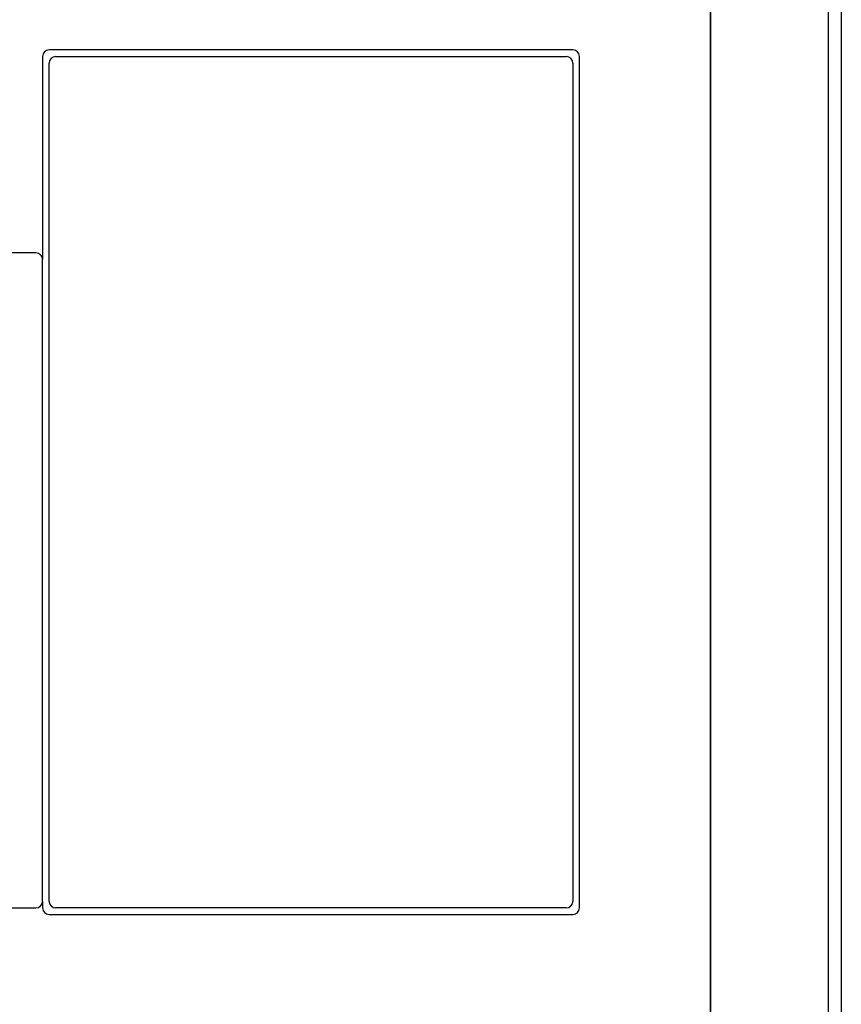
# Model space of a CAD drawing. Extents: x -841 to -216, y -127 to 601.
# Tile 11 of 201: x -779 to -716, y 185 to 260. Entities that reach past the tile are written whole.
import ezdxf

# ---------------------------------------------------------------- set-up
doc = ezdxf.new("R2010")
doc.units = 0
doc.header["$LTSCALE"] = 23.1
doc.layers.add('HEATSINK_AM_0', color=7, linetype='CONTINUOUS')

msp = doc.modelspace()

# ---------------------------------------------------------------- linework, layer by layer
at = {"layer": 'HEATSINK_AM_0', "color": 7}
for p, q in [((-726.231, 111.899), (-726.231, 342.899)), ((-717.231, 342.899), (-717.231, 111.899)), ((-716.231, 341.899), (-716.231, 112.899)), ((-726.231, 299.644), (-726.231, 154.154)), ((-736.731, 257.899), (-776.731, 257.899)), ((-777.231, 257.399), (-777.231, 241.899)), ((-776.231, 257.399), (-737.231, 257.399)), ((-736.231, 192.399), (-736.231, 257.399)), ((-776.731, 192.899), (-776.731, 256.899)), ((-736.731, 256.899), (-736.731, 192.899)), ((-777.731, 242.399), (-806.731, 242.399)), ((-777.231, 192.899), (-777.231, 241.899)), ((-777.231, 192.899), (-777.231, 192.399)), ((-806.731, 192.399), (-777.731, 192.399)), ((-776.731, 191.899), (-736.731, 191.899)), ((-737.231, 192.399), (-776.231, 192.399))]:
    msp.add_line(p, q, dxfattribs=at)
for centre, start, end in [((-776.731, 257.399), 90, 180), ((-736.731, 257.399), 0, 90), ((-776.231, 256.899), 90, 180), ((-737.231, 256.899), 0, 90), ((-777.731, 241.899), 0, 90), ((-777.731, 192.899), 270, 360), ((-776.231, 192.899), 180, 270), ((-737.231, 192.899), 270, 360), ((-776.731, 192.399), 180, 270), ((-736.731, 192.399), 270, 360)]:
    msp.add_arc(centre, 0.5, start, end, dxfattribs=at)

doc.saveas('drawing.dxf')
